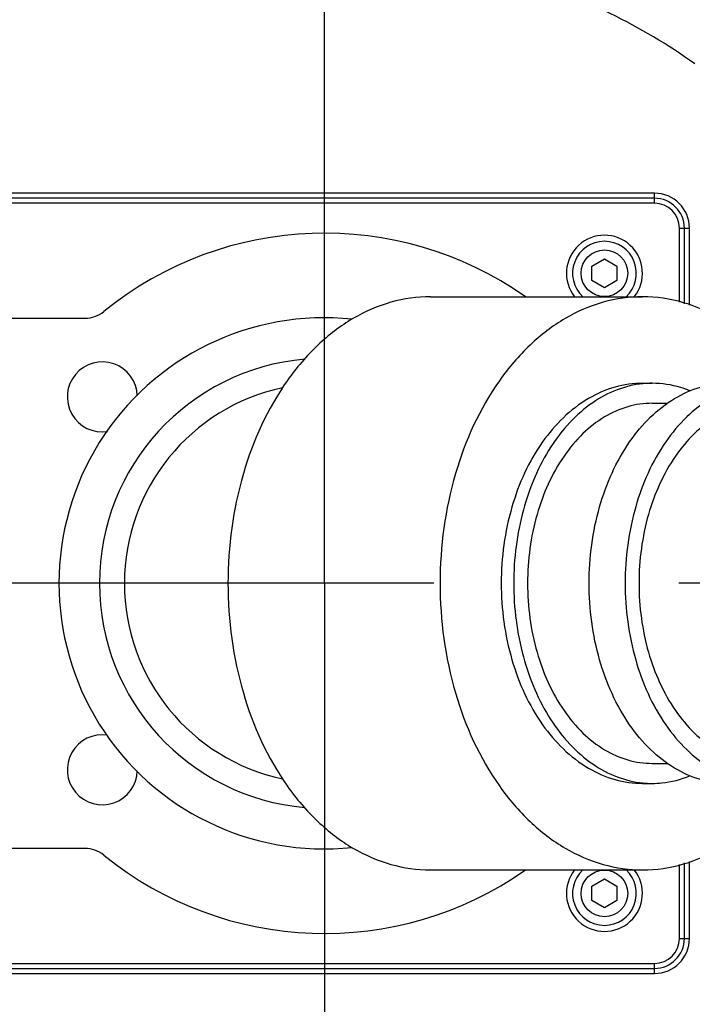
# Model space of a CAD drawing. Extents: x 0 to 594, y 0 to 420.
# Tile 77 of 104: x 352 to 359, y 180 to 190. Entities that reach past the tile are written whole.
import ezdxf

# ---------------------------------------------------------------- set-up
doc = ezdxf.new("R2010")
doc.units = 0
doc.header["$LTSCALE"] = 32.67
doc.linetypes.add('CENTER', pattern=[0.6, 0.375, -0.075, 0.075, -0.075])
doc.layers.get('0').update_dxf_attribs({"linetype": 'CONTINUOUS'})
for name, color, linetype in [('1_DESIGN', 7, 'CONTINUOUS'), ('ASSY', 7, 'CONTINUOUS'), ('AXIS', 7, 'CONTINUOUS'), ('DRIV_DIM', 7, 'CONTINUOUS'), ('ROUND', 7, 'CONTINUOUS')]:
    doc.layers.add(name, color=color, linetype=linetype)
doc.styles.get("Standard").update_dxf_attribs({"font": 'txt', "width": 0.8})
doc.dimstyles.new('DIMSTYLE_1', dxfattribs={"dimtxt": 3.8, "dimasz": 1.8, "dimexe": 2, "dimexo": 1.5, "dimgap": 1.9, "dimtad": 1, "dimdec": 3, "dimlfac": 10, "dimtxsty": 'STANDARD', "dimblk": 'OPEN', "dimblk1": 'OPEN', "dimblk2": 'OPEN', "dimcen": 0.09, "dimazin": 2, "dimtp": 0.5, "dimtm": 0.5, "dimtfac": 1, "dimtdec": -1, "dimtofl": 0, "dimtmove": 0, "dimatfit": 3, "dimtolj": 1})
doc.dimstyles.new('DIMSTYLE_2', dxfattribs={"dimtxt": 3.8, "dimasz": 1.8, "dimexe": 2, "dimexo": 1.5, "dimgap": 0.95, "dimtad": 1, "dimdec": 3, "dimlfac": 10, "dimtxsty": 'STANDARD', "dimblk": 'OPEN', "dimblk1": 'OPEN', "dimblk2": 'OPEN', "dimcen": 0.09, "dimazin": 2, "dimtp": 0.001, "dimtm": 0.001, "dimtfac": 1, "dimtdec": 3, "dimtofl": 0, "dimtmove": 0, "dimatfit": 3, "dimtolj": 1})

# ---------------------------------------------------------------- blocks, each defined once
blk = doc.blocks.new('*D9')
at = {"layer": 'DRIV_DIM', "color": 2, "linetype": 'CONTINUOUS'}
for p, q in [((478.2292, 259.5495), (491.452, 274.2349)), ((297.6489, 184.1203), (289.0513, 184.1203))]:
    blk.add_line(p, q, dxfattribs=at)
for points in [[(488.3585, 273.4823), (490.1137, 272.7486), (489.1755, 274.4035)], [(290.4493, 185.9249), (291.0513, 184.1203), (291.6805, 185.9156)]]:
    blk.add_lwpolyline(points, dxfattribs=at)
for start, end in [(48, 114), (114, 180)]:
    blk.add_arc((410.3124, 184.1203), 119.2611, start, end, dxfattribs=at)
blk = doc.blocks.new('_OPEN')
at = {"color": 0, "linetype": 'BYBLOCK'}
for p, q in [((0, 0), (-1, 0.342)), ((-1, -0.342), (0, 0)), ((-1, 0), (0, 0))]:
    blk.add_line(p, q, dxfattribs=at)
blk = doc.blocks.new('*D10')
at = {"layer": 'DRIV_DIM', "color": 2, "linetype": 'CONTINUOUS'}
for p, q in [((302.1479, 184.1203), (289.0513, 184.1203)), ((478.2292, 108.6911), (491.452, 94.0057))]:
    blk.add_line(p, q, dxfattribs=at)
for points in [[(291.6805, 182.325), (291.0513, 184.1203), (290.4493, 182.3157)], [(489.1755, 93.8371), (490.1137, 95.492), (488.3585, 94.7583)]]:
    blk.add_lwpolyline(points, dxfattribs=at)
for start, end in [(180, 246), (246, 312)]:
    blk.add_arc((410.3124, 184.1203), 119.2611, start, end, dxfattribs=at)
blk = doc.blocks.new('*D13')
at = {"layer": 'DRIV_DIM', "color": 2, "linetype": 'CONTINUOUS'}
blk.add_line((339.2977, 254.5256), (410.3124, 184.1203), dxfattribs=at)
at = {"layer": 'DRIV_DIM', "color": 2, "linetype": 'CONTINUOUS', "xscale": 1.8, "yscale": 1.8, "zscale": 1.8, "rotation": 135.2468841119}
blk.add_blockref('_OPEN', (339.2977, 254.5256), dxfattribs=at)

msp = doc.modelspace()

# ---------------------------------------------------------------- linework, layer by layer
at = {"color": 7, "linetype": 'CONTINUOUS'}
for p, q in [((358.59013, 185.92031), (358.74277, 185.92031)), ((358.59013, 182.32031), (358.74277, 182.32031))]:
    msp.add_line(p, q, dxfattribs=at)
for radius, start, end in [(2.655, 84.01282, 275.98718), (2.25, 94.996517, 265.003483), (2, 102.071957, 257.928043)]:
    msp.add_arc((355.31245, 184.12031), radius, start, end, dxfattribs=at)
for points, knots in [([(358.49443, 186.12031), (358.40157, 186.12031), (358.21153, 186.09334), (357.84164, 185.93175), (357.4423, 185.53262), (357.14798, 184.87789), (357.08021, 184.37794), (357.08021, 184.12031)], [0, 0, 0, 0, 0.1035934, 0.2109486, 0.4456969, 0.7125704, 1, 1, 1, 1]), ([(358.59013, 185.92031), (358.50825, 185.92031), (358.34037, 185.89597), (358.10251, 185.78963), (357.88546, 185.61926), (357.62638, 185.30753), (357.40237, 184.80051), (357.34344, 184.35209), (357.34344, 184.12031)], [0, 0, 0, 0, 0.1021494, 0.208313, 0.32152, 0.4433173, 0.7108743, 1, 1, 1, 1]), ([(359.70475, 185.92031), (359.62286, 185.92031), (359.45498, 185.89597), (359.21712, 185.78963), (359.00007, 185.61926), (358.741, 185.30753), (358.51698, 184.80051), (358.45805, 184.35209), (358.45805, 184.12031)], [0, 0, 0, 0, 0.1021494, 0.208313, 0.32152, 0.4433173, 0.7108743, 1, 1, 1, 1]), ([(357.08021, 184.12031), (357.08021, 183.86268), (357.14798, 183.36273), (357.4423, 182.708), (357.84164, 182.30888), (358.21153, 182.14728), (358.40157, 182.12031), (358.49443, 182.12031)], [0, 0, 0, 0, 0.2874296, 0.5543031, 0.7890514, 0.8964066, 1, 1, 1, 1]), ([(357.34344, 184.12031), (357.34344, 183.88853), (357.40237, 183.44011), (357.62638, 182.93309), (357.88546, 182.62136), (358.10251, 182.45099), (358.34037, 182.34465), (358.50825, 182.32031), (358.59013, 182.32031)], [0, 0, 0, 0, 0.2891257, 0.5566827, 0.67848, 0.791687, 0.8978506, 1, 1, 1, 1]), ([(358.45805, 184.12031), (358.45805, 183.88853), (358.51698, 183.44011), (358.741, 182.93309), (359.00007, 182.62136), (359.21712, 182.45099), (359.45498, 182.34465), (359.62286, 182.32031), (359.70475, 182.32031)], [0, 0, 0, 0, 0.2891257, 0.5566827, 0.67848, 0.791687, 0.8978506, 1, 1, 1, 1])]:
    msp.add_open_spline(points, degree=3, knots=knots, dxfattribs=at)
at = {"layer": '1_DESIGN', "color": 7, "linetype": 'CONTINUOUS'}
for p, q in [((357.98745, 187.29248), (358.11245, 187.36465)), ((358.11245, 187.36465), (358.23745, 187.29248)), ((357.98745, 187.14814), (357.98745, 187.29248)), ((358.23745, 187.29248), (358.23745, 187.14814)), ((358.11245, 187.07597), (357.98745, 187.14814)), ((358.23745, 187.14814), (358.11245, 187.07597)), ((357.98745, 181.09248), (358.11245, 181.16465)), ((358.11245, 181.16465), (358.23745, 181.09248)), ((357.98745, 180.94814), (357.98745, 181.09248)), ((358.23745, 181.09248), (358.23745, 180.94814)), ((358.11245, 180.87597), (357.98745, 180.94814)), ((358.23745, 180.94814), (358.11245, 180.87597))]:
    msp.add_line(p, q, dxfattribs=at)
at = {"layer": '1_DESIGN', "color": 9, "linetype": 'CONTINUOUS'}
for centre in [(358.11245, 187.22031), (358.11245, 181.02031)]:
    msp.add_circle(centre, 0.23333, dxfattribs=at)
at = {"layer": '1_DESIGN', "color": 7, "linetype": 'CONTINUOUS'}
for centre, start, end in [((358.11245, 187.22031), 321.701162, 218.298838), ((358.11245, 181.02031), 141.701162, 38.298838)]:
    msp.add_arc(centre, 0.38, start, end, dxfattribs=at)
at = {"layer": '1_DESIGN', "color": 9, "linetype": 'CONTINUOUS'}
for centre, start, end in [((358.11245, 187.22031), 312.474741, 227.525259), ((358.11245, 181.02031), 132.474741, 47.525259)]:
    msp.add_arc(centre, 0.31942, start, end, dxfattribs=at)
at = {"layer": 'ASSY', "color": 7, "linetype": 'CONTINUOUS'}
for centre, start, end in [((353.09092, 185.9844), 1.468713, 278.701531), ((353.09092, 182.25623), 81.298469, 358.531287)]:
    msp.add_arc(centre, 0.35, start, end, dxfattribs=at)
at = {"layer": 'AXIS', "color": 7, "linetype": 'CENTER'}
for p, q in [((355.31245, 184.12031), (355.31245, 194.49329)), ((355.31245, 184.12031), (344.93947, 184.12031)), ((355.31245, 184.12031), (355.31245, 173.74734)), ((410.31245, 184.12031), (355.31245, 184.12031))]:
    msp.add_line(p, q, dxfattribs=at)
at = {"layer": 'AXIS', "color": 7, "linetype": 'CONTINUOUS'}
for p, q in [((356.37311, 186.98531), (358.49443, 186.98531)), ((358.49443, 186.12031), (358.59013, 186.12031)), ((358.49443, 182.12031), (358.59013, 182.12031)), ((356.37311, 181.25531), (358.49443, 181.25531))]:
    msp.add_line(p, q, dxfattribs=at)
for centre, start, end in [((358.59022, 185.15796), 90.004906, 95.665345), ((358.59022, 183.08266), 264.334655, 269.995094)]:
    msp.add_arc(centre, 0.96235, start, end, dxfattribs=at)
for points, knots in [([(356.37311, 186.98531), (356.24009, 186.98531), (355.96786, 186.94671), (355.58155, 186.77779), (355.22875, 186.50684), (354.80816, 186.01159), (354.44335, 185.20473), (354.34725, 184.48937), (354.34725, 184.12031)], [0, 0, 0, 0, 0.103456, 0.2106689, 0.3244979, 0.4464318, 0.7129515, 1, 1, 1, 1]), ([(358.49443, 186.98531), (358.36141, 186.98531), (358.08918, 186.94671), (357.70288, 186.77779), (357.35007, 186.50684), (356.92948, 186.01159), (356.56467, 185.20473), (356.46857, 184.48937), (356.46857, 184.12031)], [0, 0, 0, 0, 0.103456, 0.2106689, 0.3244979, 0.4464318, 0.7129515, 1, 1, 1, 1]), ([(359.9678, 186.08667), (359.87678, 186.22306), (359.67649, 186.47148), (359.3146, 186.7619), (358.91516, 186.94367), (358.63238, 186.98531), (358.49443, 186.98531)], [0, 0, 0, 0, 0.2742433, 0.5295856, 0.7692767, 1, 1, 1, 1]), ([(358.49522, 186.11561), (358.40785, 186.10695), (358.23067, 186.06425), (357.89096, 185.88186), (357.5307, 185.48023), (357.26576, 184.84592), (357.20492, 184.36695), (357.20492, 184.12031)], [0, 0, 0, 0, 0.1022719, 0.2093687, 0.4451369, 0.7127027, 1, 1, 1, 1]), ([(357.95887, 184.12031), (357.95887, 184.37784), (358.02435, 184.87609), (358.27326, 185.43944), (358.56112, 185.78581), (358.80229, 185.97511), (359.06658, 186.09327), (359.2531, 186.12031), (359.34409, 186.12031)], [0, 0, 0, 0, 0.2891257, 0.5566827, 0.6784801, 0.791687, 0.8978506, 1, 1, 1, 1]), ([(359.70475, 186.12031), (359.61376, 186.12031), (359.42723, 186.09327), (359.16294, 185.97511), (358.92178, 185.78581), (358.63391, 185.43944), (358.38501, 184.87609), (358.31953, 184.37784), (358.31953, 184.12031)], [0, 0, 0, 0, 0.1021494, 0.208313, 0.3215199, 0.4433173, 0.7108743, 1, 1, 1, 1]), ([(358.96752, 186.04466), (358.93715, 186.05708), (358.81584, 186.10039), (358.68607, 186.12031), (358.59013, 186.12031)], [0, 0, 0, 0, 0.2548902, 1, 1, 1, 1]), ([(354.34725, 184.12031), (354.34725, 183.75125), (354.44335, 183.0359), (354.80816, 182.22904), (355.22875, 181.73378), (355.58155, 181.46283), (355.96786, 181.29392), (356.24009, 181.25531), (356.37311, 181.25531)], [0, 0, 0, 0, 0.2870485, 0.5535682, 0.6755021, 0.7893311, 0.896544, 1, 1, 1, 1]), ([(356.46857, 184.12031), (356.46857, 183.75125), (356.56467, 183.0359), (356.92948, 182.22904), (357.35007, 181.73378), (357.70288, 181.46283), (358.08918, 181.29392), (358.36141, 181.25531), (358.49443, 181.25531)], [0, 0, 0, 0, 0.2870485, 0.5535682, 0.6755021, 0.7893311, 0.896544, 1, 1, 1, 1]), ([(357.20492, 184.12031), (357.20492, 183.87368), (357.26576, 183.3947), (357.5307, 182.76039), (357.89096, 182.35876), (358.23067, 182.17637), (358.40785, 182.13368), (358.49522, 182.12501)], [0, 0, 0, 0, 0.2872973, 0.5548631, 0.7906313, 0.8977281, 1, 1, 1, 1]), ([(359.34409, 182.12031), (359.2531, 182.12031), (359.06658, 182.14736), (358.80229, 182.26552), (358.56112, 182.45481), (358.27326, 182.80118), (358.02435, 183.36453), (357.95887, 183.86278), (357.95887, 184.12031)], [0, 0, 0, 0, 0.1021494, 0.208313, 0.3215199, 0.4433173, 0.7108743, 1, 1, 1, 1]), ([(358.31953, 184.12031), (358.31953, 183.86278), (358.38501, 183.36453), (358.63391, 182.80118), (358.92178, 182.45481), (359.16294, 182.26552), (359.42723, 182.14736), (359.61376, 182.12031), (359.70475, 182.12031)], [0, 0, 0, 0, 0.2891257, 0.5566827, 0.6784801, 0.791687, 0.8978506, 1, 1, 1, 1]), ([(358.49443, 181.25531), (358.63238, 181.25531), (358.91516, 181.29695), (359.3146, 181.47872), (359.67649, 181.76914), (359.87678, 182.01756), (359.9678, 182.15395)], [0, 0, 0, 0, 0.2307233, 0.4704144, 0.7257567, 1, 1, 1, 1]), ([(358.59013, 182.12031), (358.622, 182.12031), (358.75072, 182.12667), (358.87783, 182.1593), (358.96752, 182.19597)], [0, 0, 0, 0, 0.2474795, 1, 1, 1, 1])]:
    msp.add_open_spline(points, degree=3, knots=knots, dxfattribs=at)
at = {"layer": 'ROUND', "color": 9, "linetype": 'CONTINUOUS'}
for p, q in [((358.61245, 188.02031), (347.91245, 188.02031)), ((358.61245, 187.92031), (358.61245, 188.02031)), ((358.61245, 187.92031), (347.91245, 187.92031)), ((358.86245, 186.93163), (358.86245, 187.67031)), ((358.86245, 187.67031), (358.96245, 187.67031)), ((358.96245, 186.90086), (358.96245, 187.67031)), ((358.96245, 180.57031), (358.96245, 181.33976)), ((358.86245, 180.57031), (358.86245, 181.30899)), ((358.86245, 180.57031), (358.96245, 180.57031)), ((347.91245, 180.32031), (358.61245, 180.32031)), ((358.61245, 180.22031), (358.61245, 180.32031)), ((347.91245, 180.22031), (358.61245, 180.22031))]:
    msp.add_line(p, q, dxfattribs=at)
at = {"layer": 'ROUND', "color": 7, "linetype": 'CONTINUOUS'}
for p, q in [((358.61245, 187.97031), (347.91245, 187.97031)), ((358.91245, 186.91625), (358.91245, 187.67031)), ((348.81245, 186.77031), (352.91714, 186.77031)), ((352.91714, 181.47031), (348.81245, 181.47031)), ((358.91245, 180.57031), (358.91245, 181.32438)), ((347.91245, 180.27031), (358.61245, 180.27031))]:
    msp.add_line(p, q, dxfattribs=at)
for centre, radius, start, end in [((355.31245, 184.12031), 9.4, 23.826026, 90), ((358.61245, 187.67031), 0.3, 0, 90), ((355.31245, 184.12031), 3.5, 54.957425, 129.075521), ((352.91714, 187.07031), 0.3, 270, 309.075521), ((352.91714, 181.17031), 0.3, 50.924479, 90), ((355.31245, 184.12031), 3.5, 230.924479, 305.042575), ((358.61245, 180.57031), 0.3, 270, 360), ((355.31245, 184.12031), 9.4, 270, 336.173974)]:
    msp.add_arc(centre, radius, start, end, dxfattribs=at)
at = {"layer": 'ROUND', "color": 9, "linetype": 'CONTINUOUS'}
for centre, radius, start, end in [((355.31245, 184.12031), 9.35075, 23.893969, 90), ((355.31245, 184.12031), 9.05093, 23.893969, 90), ((355.31245, 184.12031), 7.93034, 29.633781, 90), ((355.31245, 184.12031), 7.63052, 29.633781, 90), ((358.61245, 187.67031), 0.35, 0, 90), ((358.61245, 187.67031), 0.25, 0, 90), ((358.61245, 180.57031), 0.35, 270, 360), ((358.61245, 180.57031), 0.25, 270, 360), ((355.31245, 184.12031), 9.05093, 270, 336.106031), ((355.31245, 184.12031), 7.63052, 270, 330.366219), ((355.31245, 184.12031), 9.35075, 270, 336.106031), ((355.31245, 184.12031), 7.93034, 270, 330.366219)]:
    msp.add_arc(centre, radius, start, end, dxfattribs=at)
msp.add_open_spline([(359.01474, 189.31526), (358.48185, 189.69393), (357.2841, 190.27993), (355.96638, 190.4652), (355.31245, 190.45907)], degree=3, knots=[0, 0, 0, 0, 0.4999117, 1, 1, 1, 1], dxfattribs=at)

# ---------------------------------------------------------------- dimensions: what is measured, and where the dimension line sits
at = {"layer": 'DRIV_DIM', "color": 2, "linetype": 'CONTINUOUS'}
for base, line1, line2, picture, middle in [((361.80458, 293.07077), ((476.4275, 257.54851), (477.22551, 258.43479)), ((300.34152, 184.12031), (299.14891, 184.12031)), '*D9', (325.37448, 267.83863)), ((361.80458, 75.16985), ((304.84053, 184.12031), (303.64791, 184.12031)), ((476.4275, 110.69211), (477.22551, 109.80583)), '*D10', (315.10559, 112.29503))]:
    dim = msp.add_angular_dim_2l(base=base, line1=line1, line2=line2, dimstyle='DIMSTYLE_1', override={"dimtad": 2}, dxfattribs=at)
    dim.commit()
    dim.dimension.update_dxf_attribs({"geometry": picture, "text_midpoint": middle, "dimtype": 162})
dim = msp.add_radius_dim(center=(410.31245, 184.12031), mpoint=(339.29774, 254.52565), text='R<>', dimstyle='DIMSTYLE_2', override={"dimpost": '<>'}, dxfattribs=at)
dim.commit()
dim.dimension.update_dxf_attribs({"geometry": '*D13', "text_midpoint": (344.53665, 249.33169), "dimtype": 164})

doc.saveas('drawing.dxf')
